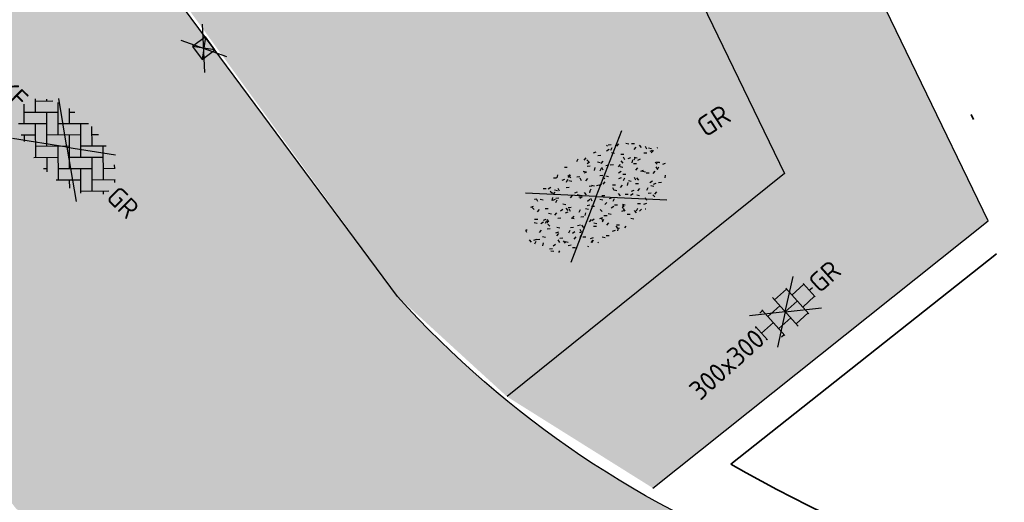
# Model space of a CAD drawing. Header units: metres. Extents: x 132493 to 135358, y 502695 to 503216.
# Tile 15 of 37: x 132701 to 132719, y 502811 to 502820. Entities that reach past the tile are written whole.
import ezdxf
from ezdxf.enums import TextEntityAlignment as Align

# ---------------------------------------------------------------- set-up
doc = ezdxf.new("R2010")
doc.units = ezdxf.units.M
doc.linetypes.add('XX-PROJECTGRENS', pattern=[18, 12, -3, 0, -3])
doc.layers.add('ARC- groen', color=92, linetype='Continuous', lineweight=35, plot=False)
doc.layers.add('ARC-opbreken bss kf kv grijs', color=190, linetype='Continuous', lineweight=20, plot=False)
doc.layers.add('ARC-opbreken btt 300x300 hv', color=7, linetype='Continuous', plot=False)
for name, color, linetype, lineweight in [('N-WE-KG-GRENS_WERKGRENS-G', 5, 'XX-PROJECTGRENS', 35), ('V-WE-GR-GRAS-S', 3, 'Continuous', 25), ('V-WE-RI-KOLK-S', 7, 'Continuous', 25), ('V-WE-VH-KANTOPSLUITING_OPSLUITBAND_60X150-G', 32, 'VH-OPSLUITBAND_60X150-V', 25), ('V-WE-VH-KANTOPSLUITING_TROTTOIRBAND_130 150-G', 210, 'VH-TROTTOIRBAND_130-150-V', 25), ('V-WE-VH-VERHARDING_BETONSTRAATSTEEN_KEPER-S', 2, 'Continuous', 25), ('V-WE-VH-VERHARDING_TEGEL_HALFST-S', 2, 'Continuous', 25)]:
    doc.layers.add(name, color=color, linetype=linetype, lineweight=lineweight)
doc.styles.add('NLCS-ISO', font='NLCS-ISO.ttf')
doc.linetypes.add('VH-OPSLUITBAND_60X150-V', pattern='A,4,-2,2,-2,2,[24,NLCS.SHX,S=1,R=0,X=0,Y=0],2,-2,2,-2', length=20)
doc.linetypes.add('VH-TROTTOIRBAND_130-150-V', pattern='A,2.5,[24,NLCS.SHX,S=1,R=0,X=0,Y=0],2.5,-2,2,-2,2,-2', length=15)

# ---------------------------------------------------------------- blocks, each defined once
blk = doc.blocks.new('V-SVH-TEGEL_300X300_DUN_HALFST_KL-SO')
at = {"ltscale": 0.1}
for p, q in [((-3.33066907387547e-16, 0), (-2.726908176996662, 1.963224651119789)), ((-3.33066907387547e-16, 0), (2.726908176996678, 1.963224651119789)), ((-6.661338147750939e-16, 0), (-2.745585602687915, -1.976671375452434)), ((0, 0), (2.745585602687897, -1.976671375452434))]:
    blk.add_line(p, q, dxfattribs=at)
for p, q in [((-1.83708385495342, 1.5), (-1.499999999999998, 1.5)), ((-1.499999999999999, -1.600165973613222), (-1.499999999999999, 1.600165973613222)), ((1.110223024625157e-15, -1.78372119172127), (1.110223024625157e-15, 1.78372119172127)), ((2.220446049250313e-15, 1.5), (1.500000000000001, 1.5)), ((1.500000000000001, -1.600165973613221), (1.500000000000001, 1.600165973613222)), ((-3.08021532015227, 0.7500000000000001), (-2.999999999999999, 0.7500000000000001)), ((-2.999999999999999, -0.8349495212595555), (-2.999999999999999, 0.834949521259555)), ((-2.999999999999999, 0), (-1.499999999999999, 0)), ((-1.499999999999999, 0.7500000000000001), (1.110223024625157e-15, 0.7500000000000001)), ((0, 0), (1.500000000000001, 0)), ((1.500000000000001, 0.7500000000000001), (3, 0.7500000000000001)), ((3, -0.8349495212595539), (3, 0.8349495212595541)), ((3, 0), (3.39489953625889, 0)), ((-3.08021532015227, -0.7500000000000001), (-3, -0.7500000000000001)), ((-1.5, -0.7500000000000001), (0, -0.7500000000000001)), ((1.499999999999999, -0.7500000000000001), (3, -0.7500000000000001)), ((-1.837083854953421, -1.5), (-1.499999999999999, -1.5)), ((1.110223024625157e-15, -1.5), (1.500000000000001, -1.5))]:
    blk.add_line(p, q)
at = {"style": 'NLCS-ISO'}
blk.add_attdef('FORMAAT', text='', height=1.8, dxfattribs=at).set_placement((-3.18021532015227, -2.887924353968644e-16), align=Align.MIDDLE_RIGHT)
blk.add_attdef('KLEUR', text='', height=1.8, dxfattribs=at).set_placement((3.49489953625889, -6.891423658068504e-16), align=Align.MIDDLE_LEFT)
at = {"style": 'NLCS-ISO', "flags": 1}
blk.add_attdef('FUNCTIE', text='', height=1.8, dxfattribs=at).set_placement((0.1159930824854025, -3.584775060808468), align=Align.MIDDLE_CENTER)
blk = doc.blocks.new('V-SRI-KOLK_STRAAT_300X300-SO')
at = {"ltscale": 0.1}
for p, q in [((-1.875000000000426, 2.000000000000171), (1.874999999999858, -0.4999999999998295)), ((1.874999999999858, 2.000000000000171), (-1.875000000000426, -0.4999999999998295))]:
    blk.add_line(p, q, dxfattribs=at)
for p, q in [((-0.7500000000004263, 2.842170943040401e-13), (0.7499999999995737, 1.500000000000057)), ((0.7499999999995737, 2.842170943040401e-13), (-0.7500000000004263, 1.500000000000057))]:
    blk.add_line(p, q)
at = {"flags": 128}
blk.add_lwpolyline([(-0.7500000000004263, 2.842170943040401e-13), (0.7499999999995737, 2.842170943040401e-13), (0.7499999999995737, 1.500000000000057), (-0.7500000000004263, 1.500000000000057)], close=True, dxfattribs=at)
blk = doc.blocks.new('V-SVH-BSS_KEIFORMAAT_KEPER-SO')
at = {"ltscale": 0.1}
for p, q in [((-2.150701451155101, 0.9575104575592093), (-0.1362047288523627, 2.972007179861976)), ((-2.150701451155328, 2.442434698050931), (-1.769360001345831, 2.823776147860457)), ((0.2926933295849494, 2.968888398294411), (1.561609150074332, 1.699972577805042)), ((0.8191470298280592, 2.442434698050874), (1.273324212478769, 2.896611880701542)), ((-5.120549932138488, 0.9575104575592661), (-3.948981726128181, 2.129078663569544)), ((4.440892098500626e-16, 0), (-3.727942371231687, 2.683914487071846)), ((-3.520521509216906, 2.327330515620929), (-1.408239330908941, 0.2150483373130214)), ((-2.400361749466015, 2.692094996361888), (-1.408239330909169, 1.699972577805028)), ((-0.6657772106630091, 2.44243469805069), (1.56160915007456, 0.2150483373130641)), ((4.440892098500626e-16, -1.665334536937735e-16), (3.727942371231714, 2.683914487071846)), ((0.819147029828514, 0.9575104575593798), (2.522678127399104, 2.661041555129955)), ((2.304071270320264, 2.442434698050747), (4.531457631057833, 0.2150483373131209)), ((4.297843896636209, 1.933586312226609), (4.531457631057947, 1.699972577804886)), ((-5.259365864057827, 1.096326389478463), (-4.378087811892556, 0.2150483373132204)), ((-5.120549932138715, -0.5274137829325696), (-2.893163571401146, 1.699972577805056)), ((-4.488306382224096, 1.81019114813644), (-4.378087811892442, 1.699972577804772)), ((-3.635625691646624, 0.9575104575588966), (-1.408239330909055, -1.269875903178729)), ((-2.150701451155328, -0.5274137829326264), (0.07668490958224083, 1.699972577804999)), ((-0.6657772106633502, 0.9575104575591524), (1.561609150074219, -1.269875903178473)), ((0.8191470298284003, -0.5274137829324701), (3.046533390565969, 1.699972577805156)), ((2.304071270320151, 0.9575104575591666), (4.531457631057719, -1.269875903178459)), ((3.788995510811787, 0.9575104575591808), (4.578330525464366, 1.746845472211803)), ((3.788995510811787, -0.5274137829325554), (5.323567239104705, 1.00715794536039)), ((5.273919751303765, 0.9575104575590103), (5.468845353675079, 0.7625848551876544)), ((-5.658132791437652, 0.01016907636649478), (-4.378087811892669, -1.269875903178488)), ((-4.735379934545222, -1.627168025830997), (-2.893163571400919, 0.2150483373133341)), ((0, 0), (-4.171838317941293, -3.003495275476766)), ((-2.150701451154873, -2.012338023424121), (0.07668490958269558, 0.2150483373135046)), ((0.8191470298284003, -2.01233802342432), (3.046533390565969, 0.2150483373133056)), ((-3.635625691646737, -0.5274137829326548), (-1.408239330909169, -2.754800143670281)), ((-0.6657772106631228, -0.5274137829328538), (1.561609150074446, -2.754800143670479)), ((8.881784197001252e-16, -1.665334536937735e-16), (4.171838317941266, -3.003495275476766)), ((2.304071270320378, -0.5274137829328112), (3.920312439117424, -2.143654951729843)), ((3.788995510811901, -2.012338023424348), (5.650918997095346, -0.1504145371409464)), ((5.273919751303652, -0.5274137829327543), (5.482181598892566, -0.7356756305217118)), ((-3.817546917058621, -2.194259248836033), (-2.893163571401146, -1.269875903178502)), ((-1.517408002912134, -2.863968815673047), (0.0766849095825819, -1.269875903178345)), ((1.441657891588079, -2.874751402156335), (3.046533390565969, -1.269875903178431)), ((-3.635625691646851, -2.012338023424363), (-3.194073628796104, -2.453890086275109)), ((-0.6657772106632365, -2.012338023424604), (0.2908238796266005, -2.968939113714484)), ((2.304071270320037, -2.012338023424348), (2.857603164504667, -2.56586991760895)), ((-0.1404673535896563, -2.971952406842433), (0.0766849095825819, -2.754800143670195))]:
    blk.add_line(p, q, dxfattribs=at)
at = {"style": 'NLCS-ISO'}
blk.add_attdef('FORMAAT', text='', height=1.8, dxfattribs=at).set_placement((-5.758132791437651, -4.40908139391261e-15), align=Align.MIDDLE_RIGHT)
blk.add_attdef('KLEUR', text='', height=1.8, dxfattribs=at).set_placement((5.901333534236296, -1.067507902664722e-15), align=Align.MIDDLE_LEFT)
at = {"style": 'NLCS-ISO', "flags": 1}
blk.add_attdef('FUNCTIE', text='', height=1.8, dxfattribs=at).set_placement((0.1159930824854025, -3.584775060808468), align=Align.MIDDLE_CENTER)
blk = doc.blocks.new('V-SGR-GRAS_01-SO')
at = {"ltscale": 0.1}
for p, q in [((0, 0), (-1.426722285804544, 1.027161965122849)), ((-0.2123617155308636, 0.998255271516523), (-0.2688534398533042, 1.03087078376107)), ((0, 0), (1.426722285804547, 1.027161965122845)), ((0.07335939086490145, 0.9932330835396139), (0.1383112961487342, 1.030733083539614)), ((-1.301832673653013, 0.7612362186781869), (-1.32375157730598, 0.7738911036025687)), ((-1.2843362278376, 0.6840517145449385), (-1.277799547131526, 0.7587663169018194)), ((-0.9386756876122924, 0.8402425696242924), (-1.003627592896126, 0.8777425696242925)), ((-0.8917062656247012, 0.8119036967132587), (-0.8167062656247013, 0.8119036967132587)), ((-0.5755187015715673, 0.9192489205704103), (-0.6404706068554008, 0.9567489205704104)), ((-0.5619066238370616, 0.9188498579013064), (-0.5088736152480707, 0.9718828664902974)), ((-0.4269372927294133, 0.7849215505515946), (-0.4993817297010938, 0.8043329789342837)), ((-0.4246052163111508, 0.7057330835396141), (-0.3596533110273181, 0.743233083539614)), ((-0.3167062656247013, 0.8119036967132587), (-0.2417062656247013, 0.8119036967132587)), ((-0.3159448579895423, 0.773800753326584), (-0.2435004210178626, 0.7932121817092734)), ((-0.278054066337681, 0.7348787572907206), (-0.2910776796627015, 0.8087393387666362)), ((0.2856028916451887, 0.7107552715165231), (0.2206509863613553, 0.7482552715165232)), ((0.2394624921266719, 0.9226217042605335), (0.3119069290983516, 0.9420331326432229)), ((0.2582937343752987, 0.8119036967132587), (0.3332937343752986, 0.8119036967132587)), ((0.3171717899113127, 0.8144474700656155), (0.3041481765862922, 0.888308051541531)), ((0.5942198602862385, 0.9254137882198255), (0.521775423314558, 0.9448252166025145)), ((0.6487598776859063, 0.7897616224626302), (0.5838079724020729, 0.8272616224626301)), ((0.8332937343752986, 0.8119036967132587), (0.9082937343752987, 0.8119036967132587)), ((0.9123976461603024, 0.8940161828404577), (0.9069385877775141, 0.9249760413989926)), ((0.9271252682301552, 0.7644672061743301), (0.992077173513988, 0.8019672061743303)), ((1.011916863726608, 0.8687679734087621), (0.946964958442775, 0.9062679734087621)), ((1.149627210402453, 0.7765928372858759), (1.077182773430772, 0.796004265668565)), ((1.109260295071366, 0.767454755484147), (1.181704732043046, 0.7868661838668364)), ((-1.448094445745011, 0.6444293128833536), (-1.520538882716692, 0.6638407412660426)), ((-1.468505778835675, 0.5757413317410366), (-1.481529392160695, 0.6496019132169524)), ((-1.426759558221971, 0.4761588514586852), (-1.354315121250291, 0.4955702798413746)), ((-1.153848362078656, 0.6473139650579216), (-1.206881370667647, 0.7003469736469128)), ((-0.9684930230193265, 0.5122634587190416), (-0.9154600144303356, 0.5652964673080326)), ((-0.8926870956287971, 0.4956083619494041), (-0.9651315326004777, 0.5150197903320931)), ((-0.8732799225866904, 0.6553100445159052), (-0.8863035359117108, 0.7291706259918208)), ((-0.8713522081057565, 0.6249798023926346), (-0.7989077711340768, 0.644391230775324)), ((-0.8038680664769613, 0.4737362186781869), (-0.8688199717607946, 0.5112362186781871)), ((-0.7295842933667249, 0.6473139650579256), (-0.7826173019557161, 0.7003469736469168)), ((-0.6887983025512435, 0.606853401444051), (-0.6822616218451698, 0.6815680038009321)), ((-0.4407110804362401, 0.5527425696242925), (-0.5056629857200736, 0.5902425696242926)), ((-0.305320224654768, 0.6473139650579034), (-0.3583532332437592, 0.7003469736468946)), ((-0.07755409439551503, 0.6317489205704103), (-0.1425059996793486, 0.6692489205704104)), ((-0.09326037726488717, 0.5296550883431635), (-0.08672369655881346, 0.6043696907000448)), ((-0.001554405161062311, 0.4698128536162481), (0.07089003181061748, 0.4892242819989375)), ((0.128470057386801, 0.6361005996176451), (0.05602562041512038, 0.6555120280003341)), ((0.1189438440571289, 0.6473139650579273), (0.06591083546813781, 0.7003469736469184)), ((0.3219768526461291, 0.565296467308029), (0.37500986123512, 0.61832947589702)), ((0.4291606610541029, 0.4769672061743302), (0.4941125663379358, 0.5144672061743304)), ((0.5432079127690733, 0.6473139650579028), (0.4901749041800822, 0.700346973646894)), ((0.5022775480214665, 0.4524567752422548), (0.5088142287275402, 0.5271713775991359)), ((0.5538529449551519, 0.6186338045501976), (0.6262973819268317, 0.638045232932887)), ((0.6838774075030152, 0.4872796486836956), (0.6114329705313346, 0.5066910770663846)), ((0.9674719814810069, 0.6473139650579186), (0.9144389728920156, 0.7003469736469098)), ((1.146724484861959, 0.5022616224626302), (1.081772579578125, 0.5397616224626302)), ((1.391736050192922, 0.6473139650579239), (1.338703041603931, 0.7003469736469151)), ((1.509881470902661, 0.5812679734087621), (1.444929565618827, 0.6187679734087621)), ((-1.893339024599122, 0.2367171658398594), (-1.921057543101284, 0.2527204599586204)), ((-1.595790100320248, 0.240727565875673), (-1.64882310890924, 0.2937605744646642)), ((-1.530182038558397, 0.3157235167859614), (-1.59513394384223, 0.3532235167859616)), ((-1.1670250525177, 0.394729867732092), (-1.231976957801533, 0.4322298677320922)), ((-1.171526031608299, 0.2407275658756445), (-1.22455904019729, 0.2937605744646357)), ((-0.9225698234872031, 0.4182330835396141), (-0.8576179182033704, 0.4557330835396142)), ((-0.7472619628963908, 0.2407275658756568), (-0.800294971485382, 0.293760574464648)), ((-0.5569617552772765, 0.3209919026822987), (-0.4845173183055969, 0.3404033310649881)), ((-0.3372797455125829, 0.3467874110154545), (-0.4097241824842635, 0.3661988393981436)), ((-0.3229978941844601, 0.2407275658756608), (-0.3760309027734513, 0.293760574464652)), ((0.05725352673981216, 0.2652425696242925), (-0.007698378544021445, 0.3027425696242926)), ((0.1012661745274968, 0.2407275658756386), (0.04823316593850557, 0.2937605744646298)), ((0.4204105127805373, 0.3442489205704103), (0.3554586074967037, 0.3817489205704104)), ((0.4170194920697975, 0.2481830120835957), (0.403995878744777, 0.3220435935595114)), ((0.5255302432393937, 0.2407275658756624), (0.4724972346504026, 0.2937605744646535)), ((0.7835674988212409, 0.4232552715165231), (0.7186155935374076, 0.4607552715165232)), ((0.8682433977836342, 0.3146459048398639), (0.9406878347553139, 0.3340573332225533)), ((0.9497943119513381, 0.240727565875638), (0.896761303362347, 0.2937605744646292)), ((1.012245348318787, 0.3277517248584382), (0.9992217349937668, 0.4016123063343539)), ((1.097815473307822, 0.3752584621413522), (1.104352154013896, 0.4499730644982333)), ((1.239284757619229, 0.338458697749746), (1.166840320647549, 0.357870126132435)), ((1.205860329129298, 0.2117430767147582), (1.258893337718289, 0.2647760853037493)), ((1.282926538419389, 0.2482013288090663), (1.347878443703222, 0.2857013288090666)), ((1.374058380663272, 0.2407275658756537), (1.32102537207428, 0.2937605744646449)), ((1.423650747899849, 0.4634668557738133), (1.496095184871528, 0.4828782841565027)), ((1.644689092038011, 0.2147616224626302), (1.579737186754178, 0.2522616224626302)), ((1.607471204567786, 0.4073204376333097), (1.594447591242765, 0.4811810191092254)), ((1.693353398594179, 0.2980601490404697), (1.699890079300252, 0.3727747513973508)), ((1.798322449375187, 0.240727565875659), (1.745289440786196, 0.2937605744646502)), ((-1.963883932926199, -0.07009183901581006), (-1.976907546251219, 0.003768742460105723)), ((-1.929988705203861, 0.1884380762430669), (-1.925125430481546, 0.244025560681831)), ((-1.667776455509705, 0.02335000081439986), (-1.595332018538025, 0.04276142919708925)), ((-1.516706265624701, 0.1869036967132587), (-1.441706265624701, 0.1869036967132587)), ((-1.358436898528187, 0.2062951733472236), (-1.430881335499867, 0.2257066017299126)), ((0, 0), (-1.426722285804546, -1.027161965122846)), ((-1.420534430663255, 0.1307330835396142), (-1.355582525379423, 0.1682330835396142)), ((-1.36865807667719, 0.009476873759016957), (-1.38168169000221, 0.08333745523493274)), ((-1.375079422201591, 0.1056770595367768), (-1.3220464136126, 0.1587100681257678)), ((-1.334450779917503, 0.1112397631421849), (-1.327914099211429, 0.1859543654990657)), ((-1.112369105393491, 0.1721709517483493), (-1.039924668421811, 0.1915823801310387)), ((-1.032217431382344, 0.02822351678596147), (-1.097169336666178, 0.06572351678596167)), ((-0.9417062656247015, 0.1869036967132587), (-0.8667062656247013, 0.1869036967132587)), ((-0.8030295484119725, 0.05747422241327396), (-0.8754739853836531, 0.07688565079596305)), ((-0.7734322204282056, 0.0890455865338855), (-0.786455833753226, 0.1629061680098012)), ((-0.738912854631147, 0.03404145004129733), (-0.7323761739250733, 0.1087560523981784)), ((-0.6690604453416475, 0.107229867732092), (-0.734012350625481, 0.1447298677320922)), ((-0.305903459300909, 0.186236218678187), (-0.3708553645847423, 0.2237362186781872)), ((-0.3667062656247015, 0.1869036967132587), (-0.2917062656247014, 0.1869036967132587)), ((-0.2425713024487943, 0.01700400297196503), (-0.1701268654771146, 0.03641543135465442)), ((-0.1782063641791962, 0.1686142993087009), (-0.1912299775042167, 0.2424748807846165)), ((-0.1433749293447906, -0.04315686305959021), (-0.1368382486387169, 0.03155773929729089)), ((-0.08460954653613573, 0.1587100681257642), (-0.03157653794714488, 0.2117430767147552)), ((-0.06880394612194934, 0.1894672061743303), (-0.003852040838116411, 0.2269672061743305)), ((2.220446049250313e-16, 0), (1.426722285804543, -1.02716196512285)), ((0.2181276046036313, 0.1979664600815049), (0.1456831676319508, 0.217377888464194)), ((0.2082937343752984, 0.1869036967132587), (0.2832937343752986, 0.1869036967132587)), ((0.3128360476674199, 0.1658249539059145), (0.3852804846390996, 0.1852363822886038)), ((0.5552181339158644, -0.02225743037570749), (0.4902662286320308, 0.01524256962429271)), ((0.7735349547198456, 0.04914550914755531), (0.701090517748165, 0.06855693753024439)), ((0.7832937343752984, 0.1869036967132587), (0.8582937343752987, 0.1869036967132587)), ((0.9183751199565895, 0.05674892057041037), (0.853423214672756, 0.09424892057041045)), ((1.18263385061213, 0.01065800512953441), (1.255078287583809, 0.0300694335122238)), ((1.281532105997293, 0.1357552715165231), (1.21658020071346, 0.1732552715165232)), ((1.358293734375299, 0.1869036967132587), (1.433293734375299, 0.1869036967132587)), ((1.794692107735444, 0.1896377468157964), (1.722247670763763, 0.2090491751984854)), ((1.738041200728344, 0.1594789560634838), (1.810485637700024, 0.1788903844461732)), ((1.933293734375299, 0.1869036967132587), (1.948146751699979, 0.1869036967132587)), ((-1.918499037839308, -0.1567669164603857), (-1.853547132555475, -0.1192669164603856)), ((-1.824186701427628, -0.08301801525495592), (-1.896631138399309, -0.06360658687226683)), ((-1.758531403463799, -0.1297891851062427), (-1.823483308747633, -0.0922891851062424)), ((-1.613467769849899, -0.1658588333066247), (-1.666500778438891, -0.1128258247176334)), ((-1.395374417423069, -0.05078283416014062), (-1.460326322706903, -0.01328283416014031)), ((-1.268779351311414, -0.2318389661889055), (-1.341223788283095, -0.2124275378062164)), ((-1.189203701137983, -0.1658588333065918), (-1.242236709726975, -0.1128258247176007)), ((-0.7649396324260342, -0.1658588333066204), (-0.8179726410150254, -0.1128258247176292)), ((-0.7979786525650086, -0.1318169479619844), (-0.7255342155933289, -0.112405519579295)), ((-0.534252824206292, -0.2592764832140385), (-0.5992047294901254, -0.2217764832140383)), ((-0.5667685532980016, -0.09803279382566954), (-0.5018166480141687, -0.0605327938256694)), ((-0.4911959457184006, -0.2478763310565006), (-0.4381629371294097, -0.1948433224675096)), ((-0.3406755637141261, -0.1658588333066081), (-0.3937085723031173, -0.1128258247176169)), ((-0.2476221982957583, -0.09134672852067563), (-0.3200666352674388, -0.07193530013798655)), ((-0.1710958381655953, -0.180270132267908), (-0.2360477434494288, -0.1427701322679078)), ((0.08358850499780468, -0.1658588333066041), (0.0305554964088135, -0.1128258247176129)), ((0.1920611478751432, -0.101263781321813), (0.1271092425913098, -0.06376378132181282)), ((0.307785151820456, -0.2401676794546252), (0.2353407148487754, -0.2207562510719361)), ((0.4521629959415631, -0.1203551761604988), (0.4586996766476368, -0.04564057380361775)), ((0.5078525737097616, -0.1658588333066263), (0.4548195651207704, -0.1128258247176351)), ((0.5168671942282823, -0.3180814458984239), (0.5038435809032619, -0.2442208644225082)), ((0.6272265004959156, -0.138162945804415), (0.6996709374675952, -0.1187515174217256)), ((0.7849619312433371, -0.03929867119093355), (0.84991383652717, -0.001798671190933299)), ((0.7992739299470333, -0.1948433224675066), (0.852306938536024, -0.1418103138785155)), ((0.9321166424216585, -0.1658588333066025), (0.8790836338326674, -0.1128258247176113)), ((1.047700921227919, -0.1975534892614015), (1.054237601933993, -0.1228388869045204)), ((1.112093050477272, -0.2385127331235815), (1.099069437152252, -0.1646521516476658)), ((1.32894230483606, -0.09967544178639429), (1.256497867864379, -0.0802640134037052)), ((1.356380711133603, -0.1658588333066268), (1.303347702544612, -0.1128258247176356)), ((1.416339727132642, -0.2307510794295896), (1.351387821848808, -0.1932510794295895)), ((1.638727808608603, -0.2680645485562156), (1.703679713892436, -0.2305645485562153)), ((1.643238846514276, -0.2747518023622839), (1.649775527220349, -0.2000372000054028)), ((1.70731890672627, -0.1589440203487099), (1.69429529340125, -0.08508343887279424)), ((1.779496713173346, -0.1517447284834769), (1.714544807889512, -0.1142447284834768)), ((1.780644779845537, -0.1658588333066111), (1.727611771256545, -0.1128258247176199)), ((1.884349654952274, -0.2484963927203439), (1.811905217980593, -0.2290849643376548)), ((-1.781665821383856, -0.300909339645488), (-1.728632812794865, -0.247876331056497)), ((-1.623723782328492, -0.4962955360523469), (-1.688675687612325, -0.4587955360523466)), ((-1.566706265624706, -0.4380963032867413), (-1.491706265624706, -0.4380963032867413)), ((-1.384565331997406, -0.4615721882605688), (-1.378028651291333, -0.3868575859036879)), ((-1.353386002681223, -0.2806378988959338), (-1.280941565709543, -0.2612264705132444)), ((-1.260566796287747, -0.4172891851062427), (-1.32551870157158, -0.3797891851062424)), ((-1.268810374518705, -0.5567875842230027), (-1.281833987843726, -0.4829270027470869)), ((-1.064733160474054, -0.3855327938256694), (-0.9997812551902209, -0.3480327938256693)), ((-0.991706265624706, -0.4380963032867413), (-0.9167062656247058, -0.4380963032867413)), ((-0.8974098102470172, -0.3382828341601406), (-0.9623617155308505, -0.3007828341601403)), ((-0.7890274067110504, -0.5387705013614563), (-0.7824907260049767, -0.4640558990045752)), ((-0.7133720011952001, -0.3806599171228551), (-0.7858164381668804, -0.361248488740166)), ((-0.6735845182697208, -0.4772188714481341), (-0.6866081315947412, -0.4033582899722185)), ((-0.483588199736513, -0.4358048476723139), (-0.4111437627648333, -0.4163934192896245)), ((-0.416706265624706, -0.4380963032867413), (-0.3417062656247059, -0.4380963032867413)), ((-0.07835866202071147, -0.3976501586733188), (-0.09138227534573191, -0.3237895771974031)), ((0.07181915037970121, -0.2869838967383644), (0.1442635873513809, -0.2675724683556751)), ((0.1582937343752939, -0.4380963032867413), (0.2332937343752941, -0.4380963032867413)), ((0.326868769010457, -0.467770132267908), (0.2619168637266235, -0.4302701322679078)), ((0.2869973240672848, -0.3267986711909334), (0.3519492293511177, -0.2892986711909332)), ((0.6900257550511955, -0.388763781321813), (0.6250738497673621, -0.3512637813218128)), ((0.7332937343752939, -0.4380963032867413), (0.8082937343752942, -0.4380963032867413)), ((0.8631925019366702, -0.3889886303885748), (0.7907480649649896, -0.3695772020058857)), ((0.9416169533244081, -0.4421508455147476), (1.014061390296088, -0.4227394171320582)), ((1.053182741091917, -0.3097574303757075), (0.988230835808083, -0.2722574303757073)), ((1.308293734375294, -0.4380963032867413), (1.383293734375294, -0.4380963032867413)), ((1.497024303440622, -0.2933298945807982), (1.569468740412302, -0.2739184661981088)), ((-1.631145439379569, -0.572445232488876), (-1.68417844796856, -0.5194122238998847)), ((-1.535305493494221, -0.6572178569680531), (-1.497745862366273, -0.6355327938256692)), ((-1.206881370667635, -0.5724452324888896), (-1.259914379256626, -0.5194122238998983)), ((-1.179121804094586, -0.6699731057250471), (-1.251566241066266, -0.650561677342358)), ((-1.038995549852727, -0.5846257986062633), (-0.9665511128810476, -0.5652143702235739)), ((-0.8977823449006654, -0.6544627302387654), (-0.8447493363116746, -0.6014297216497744)), ((-0.7826173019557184, -0.5724452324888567), (-0.8356503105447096, -0.5194122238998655)), ((-0.7626021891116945, -0.7047891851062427), (-0.8275540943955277, -0.6672891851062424)), ((-0.3994452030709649, -0.6257828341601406), (-0.4643971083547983, -0.5882828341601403)), ((-0.3583532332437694, -0.5724452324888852), (-0.4113862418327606, -0.519412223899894)), ((-0.1579646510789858, -0.5294808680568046), (-0.2304090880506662, -0.5100694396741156)), ((-0.2109672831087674, -0.6142986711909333), (-0.1460153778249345, -0.5767986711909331)), ((-0.193489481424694, -0.6159688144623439), (-0.1869528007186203, -0.5412542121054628)), ((-0.1691977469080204, -0.7397927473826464), (-0.09675330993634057, -0.720381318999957)), ((-0.03628821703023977, -0.5467764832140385), (-0.1012401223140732, -0.5092764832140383)), ((0.0659108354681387, -0.5724452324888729), (0.01287782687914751, -0.5194122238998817)), ((0.3974426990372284, -0.6783018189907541), (0.324998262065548, -0.6588903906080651)), ((0.3862096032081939, -0.590971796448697), (0.4586540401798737, -0.5715603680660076)), ((0.3926875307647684, -0.6014297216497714), (0.4457205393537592, -0.5483967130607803)), ((0.4020484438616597, -0.6931671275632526), (0.4085851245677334, -0.6184525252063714)), ((0.4901749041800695, -0.5724452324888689), (0.4371418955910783, -0.5194122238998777)), ((0.8248333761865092, -0.755270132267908), (0.7598814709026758, -0.7177701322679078)), ((0.9144389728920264, -0.5724452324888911), (0.8614059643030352, -0.5194122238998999)), ((0.9975863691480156, -0.7703654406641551), (1.004123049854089, -0.695650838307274)), ((1.187990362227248, -0.676263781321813), (1.123038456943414, -0.6387637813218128)), ((1.140763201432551, -0.5555645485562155), (1.205715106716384, -0.5180645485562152)), ((1.211940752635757, -0.804777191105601), (1.198917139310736, -0.7309166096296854)), ((1.256007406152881, -0.7461387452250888), (1.328451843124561, -0.7267273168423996)), ((1.338703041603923, -0.5724452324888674), (1.285670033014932, -0.5194122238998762)), ((1.418599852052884, -0.5378095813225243), (1.346155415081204, -0.5183981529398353)), ((1.551147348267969, -0.5972574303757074), (1.486195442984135, -0.5597574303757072)), ((1.684164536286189, -0.5473895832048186), (1.736190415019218, -0.4953637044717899)), ((1.71280390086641, -0.5222820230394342), (1.709934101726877, -0.5194122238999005)), ((-1.125759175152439, -0.7837955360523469), (-1.190711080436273, -0.7462955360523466)), ((-0.8361067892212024, -0.9432198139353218), (-0.8533279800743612, -0.9259986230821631)), ((-0.7246050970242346, -0.8886136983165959), (-0.6521606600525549, -0.8692022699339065)), ((-0.7089318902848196, -0.9017986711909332), (-0.6439799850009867, -0.864298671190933)), ((-0.6237144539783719, -0.8187940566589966), (-0.6961588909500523, -0.7993826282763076)), ((-0.5823747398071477, -0.9944952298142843), (-0.5867604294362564, -0.9696227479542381)), ((-0.3760309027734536, -0.9790316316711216), (-0.4290639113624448, -0.9259986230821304)), ((-0.2646375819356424, -0.9922891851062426), (-0.3295894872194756, -0.9547891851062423)), ((-0.06830710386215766, -0.9676150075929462), (-0.1407515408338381, -0.9482035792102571)), ((-0.01389886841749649, -1.008016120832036), (0.03913414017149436, -0.9549831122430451)), ((0.04823316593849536, -0.9790316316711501), (-0.004799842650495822, -0.925998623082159)), ((0.02148904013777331, -0.9639146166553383), (0.008465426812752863, -0.8900540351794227)), ((0.09851940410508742, -0.9132828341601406), (0.03356749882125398, -0.8757828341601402)), ((0.4616763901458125, -0.8342764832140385), (0.3967244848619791, -0.7967764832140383)), ((0.4724972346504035, -0.9790316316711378), (0.4194642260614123, -0.9259986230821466)), ((0.6167148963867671, -0.8843459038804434), (0.6036912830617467, -0.8104853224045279)), ((0.6427985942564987, -0.8430645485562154), (0.7077504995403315, -0.8055645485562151)), ((0.7006000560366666, -0.8949596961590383), (0.7730444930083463, -0.875548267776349)), ((0.8560084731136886, -0.9382788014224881), (0.8437282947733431, -0.9259986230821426)), ((0.9528500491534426, -0.8271227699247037), (0.8804056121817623, -0.8077113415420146)), ((0.1721150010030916, -1.036566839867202), (0.217637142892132, -1.024369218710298))]:
    blk.add_line(p, q, dxfattribs=at)
at = {"ltscale": 0.1, "style": 'NLCS-ISO'}
blk.add_attdef('TYPE', text='', height=0.5, dxfattribs=at).set_placement((3.470943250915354, -0.01606055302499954), align=Align.MIDDLE_CENTER)

msp = doc.modelspace()

# ---------------------------------------------------------------- hatches: boundary and pattern name
at = {"layer": 'ARC- groen', "transparency": 33554559}
h = msp.add_hatch(color=256, dxfattribs=at)
h.dxf.hatch_style = 1
edge = h.paths.add_edge_path()
edge.add_line((132714.9180785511, 502817.2380153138), (132709.7451153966, 502813.0811812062))
edge.add_line((132709.7451153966, 502813.0811812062), (132707.7040891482, 502814.9482604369))
edge.add_line((132707.7040891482, 502814.9482604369), (132701.6283672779, 502823.2985917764))
edge.add_arc((132706.1060958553, 502825.7819151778), 5.12024885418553, 130.7685529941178, 209.0125070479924, ccw=False)
edge.add_line((132702.7625476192, 502829.6597539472), (132709.517450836, 502835.7654222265))
edge.add_line((132709.517450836, 502835.7654222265), (132709.7470547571, 502835.5151918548))
edge.add_line((132709.7470547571, 502835.5151918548), (132703.3786679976, 502829.6407510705))
edge.add_arc((132706.8830291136, 502825.5982328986), 5.3500000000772, 130.9212248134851, 213.1582417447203)
edge.add_line((132702.4042061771, 502822.6720331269), (132702.9811727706, 502821.9155429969))
edge.add_line((132702.9811727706, 502821.9155429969), (132709.9273340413, 502827.5431617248))
edge.add_line((132709.9273340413, 502827.5431617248), (132714.9180785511, 502817.2380153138))
at = {"layer": 'ARC-opbreken bss kf kv grijs', "transparency": 33554559}
h = msp.add_hatch(color=256, dxfattribs=at)
h.dxf.hatch_style = 1
edge = h.paths.add_edge_path()
edge.add_line((132703.7117172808, 502820.3305671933), (132704.8575108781, 502818.7919449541))
edge.add_line((132704.8575108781, 502818.7919449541), (132707.7040891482, 502814.9482604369))
edge.add_arc((132721.4495706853, 502827.3270694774), 18.49792355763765, 222.0053445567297, 250.1232672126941)
edge.add_arc((132729.2231673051, 502866.8658427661), 58.64575435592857, 256.125670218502, 266.2789627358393)
edge.add_line((132725.417133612, 502808.3437220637), (132725.2088869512, 502801.2069523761))
edge.add_line((132725.2088869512, 502801.2069523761), (132723.8779014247, 502801.1838908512))
edge.add_arc((132723.9060815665, 502831.9586383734), 30.77476042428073, 255.10344413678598, 269.94753481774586, ccw=False)
edge.add_arc((132723.9060815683, 502831.9586383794), 30.7747604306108, 246.2808030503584, 255.1034441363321, ccw=False)
edge.add_arc((132723.9060815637, 502831.9586383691), 30.77476041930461, 238.00976842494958, 246.2808030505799, ccw=False)
edge.add_line((132707.6023929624, 502805.8573813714), (132701.0209153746, 502810.7341423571))
edge.add_line((132701.0209153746, 502810.7341423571), (132700.6021904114, 502810.989182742))
edge.add_line((132700.6021904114, 502810.989182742), (132695.9974767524, 502816.9798548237))
edge.add_arc((132693.6344271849, 502815.9876482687), 2.562904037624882, 22.77675270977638, 126.4571815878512)
edge.add_line((132692.111493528, 502818.0489949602), (132700.9578050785, 502824.9010510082))
edge.add_arc((132705.8126267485, 502825.78041944), 4.9338202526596, 190.2668403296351, 219.5978083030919)
edge.add_line((132702.010932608, 502822.6356294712), (132703.7117172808, 502820.3305671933))
at = {"layer": 'ARC-opbreken btt 300x300 hv', "transparency": 33554605}
h = msp.add_hatch(color=256, dxfattribs=at)
h.dxf.hatch_style = 1
h.paths.add_polyline_path([(132718.707800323, 502816.3576257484), (132712.4621459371, 502811.3784802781), (132709.7451153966, 502813.0811812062), (132714.9180785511, 502817.2380153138), (132708.3271094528, 502830.8473879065), (132711.4145620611, 502833.7083489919), (132713.4771798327, 502831.4892997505), (132712.0321585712, 502830.1461449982)])

# ---------------------------------------------------------------- linework, layer by layer
at = {"layer": 'N-WE-KG-GRENS_WERKGRENS-G', "flags": 128}
msp.add_lwpolyline([(132714.2253158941, 502831.3904483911), (132712.7400949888, 502830.0161407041), (132714.1731425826, 502827.1052403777), (132719.4251604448, 502816.1866046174), (132713.9174027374, 502811.8229371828, 0.04161843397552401), (132718.6427681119, 502809.6287933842, 0.09745513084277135), (132725.8804583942, 502809.0646027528), (132725.8125626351, 502804.7527027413), (132725.6099385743, 502797.8086237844), (132725.1053925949, 502797.8233461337, -0.135959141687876), (132716.3704461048, 502797.1749889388), (132711.3572987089, 502798.4330373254), (132706.3933053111, 502799.6787505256), (132700.2689487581, 502800.2533693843, -0.009927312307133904), (132677.6423638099, 502796.2204368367), (132632.4775441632, 502780.0411305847), (132631.3302142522, 502779.1512723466), (132632.0502299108, 502777.5865491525), (132622.168617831, 502772.6569421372), (132620.9717571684, 502775.0561014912), (132620.4519287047, 502775.3022731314), (132554.7125988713, 502749.9192737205), (132553.5520077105, 502749.2593933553), (132548.0520104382, 502747.4137700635), (132545.4075692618, 502745.6198070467), (132545.4636435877, 502743.7122677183), (132548.2703150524, 502740.2041546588), (132546.1977120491, 502738.5524976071), (132547.2734198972, 502736.3736973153), (132545.773115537, 502735.6868012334), (132549.5112197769, 502726.1300581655), (132550.9953625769, 502723.075728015), (132548.6114247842, 502721.9184287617), (132542.8630033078, 502733.748541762), (132538.4003322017, 502731.5800659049), (132545.6203605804, 502716.6702314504), (132539.1543029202, 502713.582988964), (132538.3787504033, 502715.2073406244), (132538.8299591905, 502715.4227718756, 0.1258055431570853), (132540.8642619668, 502717.121495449), (132538.2229633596, 502722.5858758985), (132533.0917598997, 502720.1696919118), (132531.9897855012, 502722.4959291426), (132537.06849646, 502724.96466485), (132534.5651297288, 502730.1339482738), (132532.6554730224, 502734.0772605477), (132529.4452623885, 502740.761434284, 0.3885101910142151), (132526.4405938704, 502741.9752038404), (132517.3612774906, 502738.5866334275), (132516.3409391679, 502741.2473833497), (132514.3343546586, 502748.3721289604), (132518.7602017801, 502750.017851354), (132518.7078413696, 502750.1586643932), (132537.4658066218, 502757.1237498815), (132545.2267770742, 502760.1067389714), (132545.3430136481, 502759.9905023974), (132617.2179337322, 502787.5652962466, 0.0530358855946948), (132670.1520954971, 502814.1423324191), (132672.3265500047, 502817.6322222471), (132670.7549624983, 502818.6114352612), (132672.1943896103, 502820.9216431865), (132670.4513079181, 502822.0267407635), (132673.8028653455, 502827.2857703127), (132676.7105516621, 502830.3663762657), (132678.6356808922, 502831.8345226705), (132679.3636294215, 502829.7175962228), (132686.5403633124, 502831.996473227), (132685.8887513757, 502832.7922795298), (132687.7843656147, 502834.3444221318), (132685.8924956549, 502836.654941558, -0.03363462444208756), (132681.7567952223, 502842.4619635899), (132688.1466029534, 502846.9156222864), (132694.7811445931, 502837.3968314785), (132696.5537453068, 502838.8858371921), (132699.4390531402, 502838.5227991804), (132704.6475855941, 502843.3276917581), (132708.6928347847, 502846.9399721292), (132708.7889737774, 502849.3249708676), (132723.0757401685, 502862.504571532, 0.07308262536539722), (132734.9296173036, 502877.1697995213), (132757.8275011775, 502915.9053533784), (132758.6960745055, 502915.4095598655), (132759.1679985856, 502916.2078974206), (132760.3906122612, 502915.428677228), (132762.0341197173, 502915.8510020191, -0.02648883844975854), (132766.1507159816, 502921.6317261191), (132767.8034618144, 502923.534666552, -0.1483820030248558), (132790.4768695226, 502936.940914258), (132818.0074301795, 502943.8991565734), (132826.6721795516, 502946.2000181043), (132835.264211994, 502948.5399119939), (132853.030991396, 502954.7204042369), (132855.5430462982, 502955.5943731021), (132893.6670651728, 502969.9346445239), (132911.4250937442, 502976.5518217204), (132985.9372209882, 503003.554560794), (133023.5711726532, 503017.0704657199), (133037.4729290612, 503022.0417912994), (133036.8284805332, 503023.8357818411), (133048.3715800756, 503027.8953449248), (133048.97521697, 503026.1071146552), (133048.9911361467, 503026.1127395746), (133116.4164145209, 503049.9369461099), (133129.5936692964, 503053.9728422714), (133207.8773459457, 503083.0824674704), (133221.6020627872, 503088.229315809), (133252.5806296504, 503100.4096689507), (133277.3930948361, 503110.4427945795), (133306.0693888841, 503122.394261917), (133329.6915567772, 503132.1074622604), (133343.7506007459, 503138.2081911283), (133361.8374489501, 503145.7804018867), (133391.0475199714, 503157.4094206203), (133404.4047577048, 503161.7069303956), (133414.3680779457, 503164.4651842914), (133423.3375518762, 503166.665003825), (133422.7640556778, 503168.0921528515), (133426.0535146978, 503169.4217021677), (133426.8625576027, 503167.4200363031), (133431.5381101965, 503168.3037502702), (133432.8605034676, 503169.7050978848, -0.01252502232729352), (133446.1950836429, 503172.024689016), (133446.4274399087, 503171.1419565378), (133453.6951711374, 503172.4352029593), (133464.2441775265, 503174.5581261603), (133468.7507191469, 503175.6983460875), (133481.3466587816, 503179.8027244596), (133494.5838262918, 503184.5239476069), (133505.9859397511, 503189.2401041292), (133509.7453047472, 503190.5054281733), (133516.5469371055, 503192.9082903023), (133520.2490062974, 503182.1618742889), (133500.0104023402, 503174.4274569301), (133496.1304450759, 503172.7271114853), (133491.3793823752, 503168.1817010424), (133489.9685666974, 503172.1368100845, -0.001551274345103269), (133487.1674594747, 503171.1474206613, -0.02365583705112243), (133473.9172051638, 503167.2191786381, -0.09025762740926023), (133471.022142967, 503165.2937241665), (133449.108795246, 503158.5337313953), (133447.9712047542, 503161.9662686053), (133447.2343836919, 503162.6708405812, 0.0522661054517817), (133400.8006422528, 503151.1583812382), (133401.0319163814, 503146.3192967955), (133398.1815961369, 503145.8738086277), (133389.706913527, 503144.5492659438, 0.007004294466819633), (133353.8959263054, 503130.4761869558, 0.0005797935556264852), (133350.949471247, 503129.2663756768), (133350.4881779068, 503128.3037546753), (133331.4339915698, 503120.1368624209), (133318.7108270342, 503114.6835351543), (133316.0634265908, 503108.0857307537), (133308.6707664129, 503105.028186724), (133301.2143453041, 503108.4141632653), (133286.9959372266, 503102.611572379), (133286.8641141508, 503102.663705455), (133275.2480078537, 503097.9132657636), (133256.6406850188, 503090.2815487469), (133233.221242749, 503081.2590805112), (133231.4393499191, 503077.3620802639), (133227.6286606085, 503079.1045076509), (133217.6736325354, 503075.2692786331), (133153.4352097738, 503051.2787820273), (133140.9956119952, 503046.8551439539), (133135.5872467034, 503044.9842156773), (133134.6884052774, 503047.4809715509), (133133.4898386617, 503047.0494830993, 0.1102594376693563), (133115.8269476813, 503035.8476061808), (133100.7363959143, 503020.7744244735, 0.265135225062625), (133098.6401080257, 503013.1295457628), (133089.7072472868, 503009.9835794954, 0.2579390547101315), (133083.442742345, 503014.5278438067, 0.006082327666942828), (133083.2493027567, 503014.5493125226), (133077.9674409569, 503015.0705569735), (133061.9198871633, 503016.654221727, 0.1103685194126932), (133041.138442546, 503014.1171993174), (133025.6326239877, 503008.6090530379), (133021.6649358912, 503007.2559797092), (133021.3873068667, 503008.0323382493), (132937.6224978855, 502978.218195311), (132938.3614250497, 502976.2016140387), (132914.7767187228, 502967.5397454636), (132913.474181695, 502967.0613674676, 0.4150905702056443), (132911.7843959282, 502963.3955454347), (132912.5107056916, 502961.4360794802), (132902.7646982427, 502957.8062582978), (132902.241647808, 502959.2173635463, 0.414545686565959), (132897.8682955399, 502961.2223582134), (132896.4310291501, 502960.6877564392), (132859.0093786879, 502946.7684991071), (132839.9460323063, 502940.0107226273), (132837.1916569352, 502939.0343225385, 0.4190667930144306), (132835.1422824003, 502934.6408631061), (132835.5909846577, 502933.4386243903), (132826.0512460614, 502929.8453406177), (132824.7147034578, 502933.4345395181, 0.3826627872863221), (132821.8774908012, 502934.9238406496), (132821.6574329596, 502934.8682218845), (132792.8395207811, 502927.5846064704, 0.1999422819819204), (132770.1472463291, 502910.6100132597), (132769.1033134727, 502908.8440283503), (132764.3316825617, 502900.7720262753), (132764.8374316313, 502894.8777678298, -0.02378065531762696), (132742.3564131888, 502859.0920275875, -0.02528372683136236), (132736.3364398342, 502852.2821149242, -0.005570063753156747), (132713.8574613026, 502831.0580347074)], format="xyb", dxfattribs=at)
at = {"layer": 'V-WE-VH-KANTOPSLUITING_OPSLUITBAND_60X150-G', "flags": 128}
for points in [[(132711.4096887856, 502833.7038332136), (132708.3271094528, 502830.8473879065), (132714.9180785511, 502817.2380153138), (132709.747741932, 502813.0832918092)], [(132712.4621459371, 502811.3784802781), (132718.707800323, 502816.3576257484), (132712.0321585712, 502830.1461449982), (132713.478631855, 502831.4906494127)]]:
    msp.add_lwpolyline(points, dxfattribs=at)
at = {"layer": 'V-WE-VH-KANTOPSLUITING_TROTTOIRBAND_130 150-G', "flags": 128}
msp.add_lwpolyline([(132725.417133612, 502808.3437220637, -0.04433110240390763), (132715.1603195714, 502809.9311361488, -0.1233068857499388), (132707.7040891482, 502814.9482604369), (132702.010932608, 502822.6356294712, -0.420787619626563), (132702.753749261, 502829.6515757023)], format="xyb", dxfattribs=at)

# ---------------------------------------------------------------- block references
at = {"layer": 'V-WE-GR-GRAS-S', "xscale": 0.7499999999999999, "yscale": 0.7499999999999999, "zscale": 0.475, "rotation": 33.09215588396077}
msp.add_blockref('V-SGR-GRAS_01-SO', (132711.4072533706, 502816.8091073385), dxfattribs=at).add_auto_attribs({'TYPE': 'GR'})
at = {"layer": 'V-WE-RI-KOLK-S', "xscale": 0.2, "yscale": 0.2, "zscale": 0.2, "rotation": 126.5231236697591}
msp.add_blockref('V-SRI-KOLK_STRAAT_300X300-SO', (132704.2148972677, 502819.6596547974, -0.243837), dxfattribs=at)
at = {"layer": 'V-WE-VH-VERHARDING_BETONSTRAATSTEEN_KEPER-S', "xscale": 0.2, "yscale": 0.2, "zscale": 0.2, "rotation": 315.2267922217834}
msp.add_blockref('V-SVH-BSS_KEIFORMAAT_KEPER-SO', (132701.5463858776, 502817.7305151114), dxfattribs=at).add_auto_attribs({'FORMAAT': 'KF', 'KLEUR': 'GR'})
at = {"layer": 'V-WE-VH-VERHARDING_TEGEL_HALFST-S', "xscale": 0.2, "yscale": 0.2, "zscale": 0.2, "rotation": 41.96337809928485}
msp.add_blockref('V-SVH-TEGEL_300X300_DUN_HALFST_KL-SO', (132714.9307352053, 502814.6615248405), dxfattribs=at).add_auto_attribs({'FORMAAT': '300x300', 'KLEUR': 'GR'})

doc.saveas('drawing.dxf')
